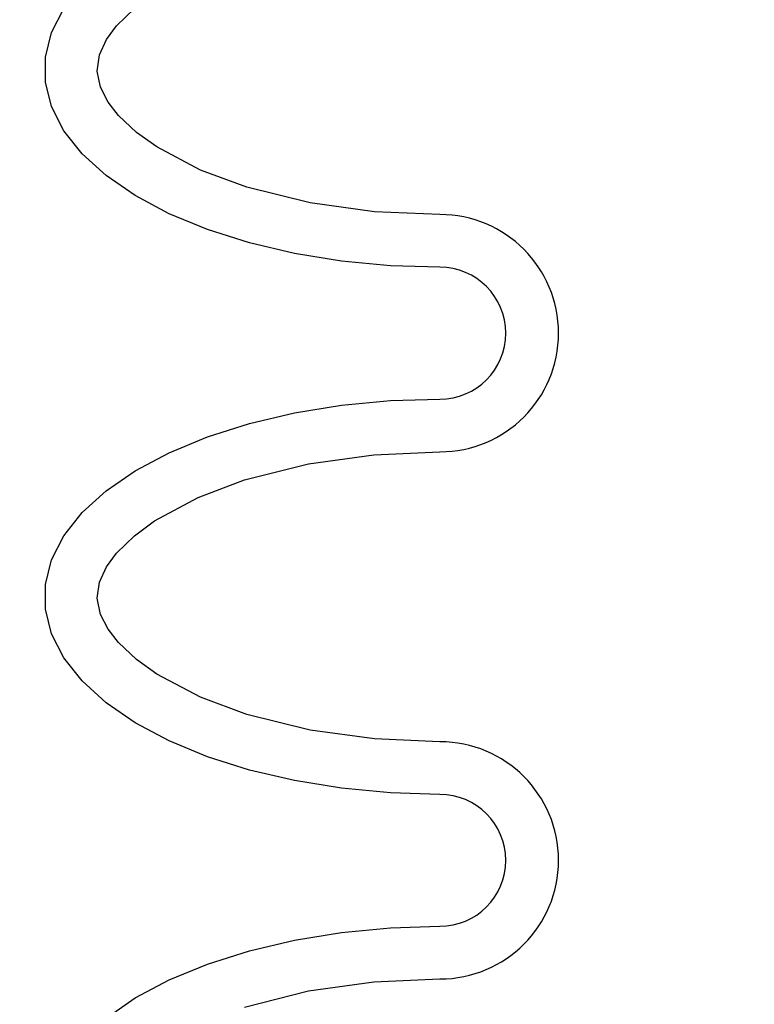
# Model space of a CAD drawing. Extents: x -169 to 6736, y -208 to 3022.
# Tile 165 of 256: x 1708.01 to 1709.4, y 413.64 to 415.5. Entities that reach past the tile are written whole.
import ezdxf

# ---------------------------------------------------------------- set-up
doc = ezdxf.new("R2010")
doc.units = 0
doc.header["$MEASUREMENT"] = 0
doc.header["$PDSIZE"] = 1
doc.layers.get('DEFPOINTS').update_dxf_attribs({"linetype": 'CONTINUOUS'})
doc.layers.add('DIM', color=3, linetype='CONTINUOUS')
doc.layers.add('SPILL-BUCKET', color=1, linetype='CONTINUOUS')
doc.styles.add('SIMPLEX', font='simplex')
doc.dimstyles.new('DIM64', dxfattribs={"dimscale": 64, "dimtxt": 0.09375, "dimasz": 0.09375, "dimexe": 0.0625, "dimexo": 0.0625, "dimgap": 0.046875, "dimtad": 1, "dimdec": 4, "dimzin": 3, "dimdsep": 46, "dimlunit": 4, "dimtxsty": 'SIMPLEX', "dimcen": 0, "dimclrd": 256, "dimclre": 256, "dimclrt": 256, "dimadec": 0, "dimazin": 0, "dimtfac": 1, "dimtdec": 4, "dimtmove": 0, "dimatfit": 3, "dimfxl": 1, "dimfrac": 2, "dimtolj": 1, "dimtzin": 0, "dimarcsym": 0})

# ---------------------------------------------------------------- blocks, each defined once
blk = doc.blocks.new('*D17')
at = {"layer": 'DEFPOINTS', "color": 0, "transparency": 16777216}
for p in [(1422.4289, 414.2886), (2052.1541, 410.0074), (1422.4289, 136.5159)]:
    blk.add_point(p, dxfattribs=at)
at = {"layer": 'DIM', "lineweight": -2, "transparency": 16777216}
for p, q in [((1422.4289, 410.2886), (1422.4289, 132.5159)), ((2052.1541, 406.0074), (2052.1541, 132.5159)), ((2046.1541, 136.5159), (1428.4289, 136.5159))]:
    blk.add_line(p, q, dxfattribs=at)
at = {"layer": 'DIM', "transparency": 16777216}
for points in [[(1428.4289, 137.5159), (1428.4289, 135.5159), (1422.4289, 136.5159)], [(2046.1541, 137.5159), (2046.1541, 135.5159), (2052.1541, 136.5159)]]:
    blk.add_solid(points, dxfattribs=at)
at = {"layer": 'DIM', "transparency": 16777216, "insert": (1737.2915, 144.0873), "char_height": 6, "attachment_point": 5, "style": 'SIMPLEX'}
blk.add_mtext('\\A1;52\'-5 3/4" (F.V. TANK SLAB)', dxfattribs=at)

msp = doc.modelspace()

# ---------------------------------------------------------------- linework, layer by layer
at = {"layer": 'SPILL-BUCKET', "color": 1, "linetype": 'Continuous'}
for p, q in [((1708.07194, 415.47711), (1708.09534, 415.52269)), ((1708.19521, 415.48956), (1708.22897, 415.52263)), ((1708.06014, 415.43042), (1708.07194, 415.47711)), ((1708.17631, 415.46367), (1708.19521, 415.48956)), ((1708.16307, 415.43487), (1708.17631, 415.46367)), ((1708.15864, 415.4041), (1708.16307, 415.43487)), ((1708.06014, 415.38336), (1708.06014, 415.43042)), ((1708.16482, 415.37356), (1708.15864, 415.4041)), ((1708.07194, 415.33667), (1708.06014, 415.38336)), ((1708.17925, 415.34534), (1708.16482, 415.37356)), ((1708.19873, 415.32021), (1708.17925, 415.34534)), ((1708.09534, 415.29109), (1708.07194, 415.33667)), ((1708.233, 415.28788), (1708.19873, 415.32021)), ((1708.12999, 415.24733), (1708.09534, 415.29109)), ((1708.27132, 415.2604), (1708.233, 415.28788)), ((1708.35425, 415.21649), (1708.27132, 415.2604)), ((1708.17533, 415.20609), (1708.12999, 415.24733)), ((1708.44215, 415.18405), (1708.35425, 415.21649)), ((1708.23066, 415.16802), (1708.17533, 415.20609)), ((1708.56194, 415.1542), (1708.44215, 415.18405)), ((1708.29509, 415.13371), (1708.23066, 415.16802)), ((1708.68403, 415.13736), (1708.56194, 415.1542)), ((1708.80815, 415.13208), (1708.68403, 415.13736)), ((1708.36761, 415.10372), (1708.29509, 415.13371)), ((1708.44708, 415.0785), (1708.36761, 415.10372)), ((1708.53224, 415.05846), (1708.44708, 415.0785)), ((1708.62176, 415.04392), (1708.53224, 415.05846)), ((1708.71421, 415.0351), (1708.62176, 415.04392)), ((1708.80815, 415.03215), (1708.71421, 415.0351)), ((1708.71421, 414.77936), (1708.80815, 414.78232)), ((1708.53224, 414.756), (1708.62176, 414.77054)), ((1708.62176, 414.77054), (1708.71421, 414.77936)), ((1708.44708, 414.73596), (1708.53224, 414.756)), ((1708.36761, 414.71075), (1708.44708, 414.73596)), ((1708.29509, 414.68075), (1708.36761, 414.71075)), ((1708.23066, 414.64644), (1708.29509, 414.68075)), ((1708.55897, 414.65967), (1708.68278, 414.67696)), ((1708.68278, 414.67696), (1708.80815, 414.68239)), ((1708.43772, 414.62903), (1708.55897, 414.65967)), ((1708.17533, 414.60837), (1708.23066, 414.64644)), ((1708.34974, 414.59604), (1708.43772, 414.62903)), ((1708.12999, 414.56713), (1708.17533, 414.60837)), ((1708.26702, 414.55127), (1708.34974, 414.59604)), ((1708.09534, 414.52338), (1708.12999, 414.56713)), ((1708.22897, 414.52331), (1708.26702, 414.55127)), ((1708.07194, 414.47779), (1708.09534, 414.52338)), ((1708.19521, 414.49024), (1708.22897, 414.52331)), ((1708.17631, 414.46435), (1708.19521, 414.49024)), ((1708.06014, 414.4311), (1708.07194, 414.47779)), ((1708.16307, 414.43555), (1708.17631, 414.46435)), ((1708.06014, 414.38404), (1708.06014, 414.4311)), ((1708.15864, 414.40478), (1708.16307, 414.43555)), ((1708.16482, 414.37425), (1708.15864, 414.40478)), ((1708.07194, 414.33735), (1708.06014, 414.38404)), ((1708.17925, 414.34602), (1708.16482, 414.37425)), ((1708.09534, 414.29177), (1708.07194, 414.33735)), ((1708.19873, 414.32089), (1708.17925, 414.34602)), ((1708.233, 414.28856), (1708.19873, 414.32089)), ((1708.12999, 414.24801), (1708.09534, 414.29177)), ((1708.27132, 414.26109), (1708.233, 414.28856)), ((1708.35425, 414.21717), (1708.27132, 414.26109)), ((1708.17533, 414.20677), (1708.12999, 414.24801)), ((1708.23066, 414.1687), (1708.17533, 414.20677)), ((1708.44215, 414.18473), (1708.35425, 414.21717)), ((1708.56194, 414.15488), (1708.44215, 414.18473)), ((1708.29509, 414.1344), (1708.23066, 414.1687)), ((1708.68403, 414.13805), (1708.56194, 414.15488)), ((1708.36761, 414.1044), (1708.29509, 414.1344)), ((1708.80815, 414.13276), (1708.68403, 414.13805)), ((1708.44708, 414.07918), (1708.36761, 414.1044)), ((1708.53224, 414.05915), (1708.44708, 414.07918)), ((1708.62176, 414.0446), (1708.53224, 414.05915)), ((1708.71421, 414.03579), (1708.62176, 414.0446)), ((1708.80815, 414.03283), (1708.71421, 414.03579)), ((1708.62176, 413.77123), (1708.71421, 413.78005)), ((1708.71421, 413.78005), (1708.80815, 413.783)), ((1708.44708, 413.73665), (1708.53224, 413.75668)), ((1708.53224, 413.75668), (1708.62176, 413.77123)), ((1708.36761, 413.71143), (1708.44708, 413.73665)), ((1708.29509, 413.68143), (1708.36761, 413.71143)), ((1708.23066, 413.64713), (1708.29509, 413.68143)), ((1708.68278, 413.67764), (1708.80815, 413.68307)), ((1708.55897, 413.66036), (1708.68278, 413.67764)), ((1708.17533, 413.60905), (1708.23066, 413.64713)), ((1708.43772, 413.62971), (1708.55897, 413.66036))]:
    msp.add_line(p, q, dxfattribs=at)
for centre, radius in [((1708.80815, 414.90723), 0.22485), ((1708.80815, 414.90723), 0.12491), ((1708.80815, 413.90792), 0.22485), ((1708.80815, 413.90792), 0.12491)]:
    msp.add_arc(centre, radius, 270, 90, dxfattribs=at)

# ---------------------------------------------------------------- dimensions: what is measured, and where the dimension line sits
at = {"layer": 'DIM'}
dim = msp.add_linear_dim(base=(1422.42894, 136.51592), p1=(2052.15406, 410.00736), p2=(1422.42894, 414.28861), angle=180, text='<> (F.V. TANK SLAB)', dimstyle='DIM64', dxfattribs=at)
dim.commit()
dim.dimension.update_dxf_attribs({"geometry": '*D17', "text_midpoint": (1737.2915, 144.08735)})

doc.saveas('drawing.dxf')
